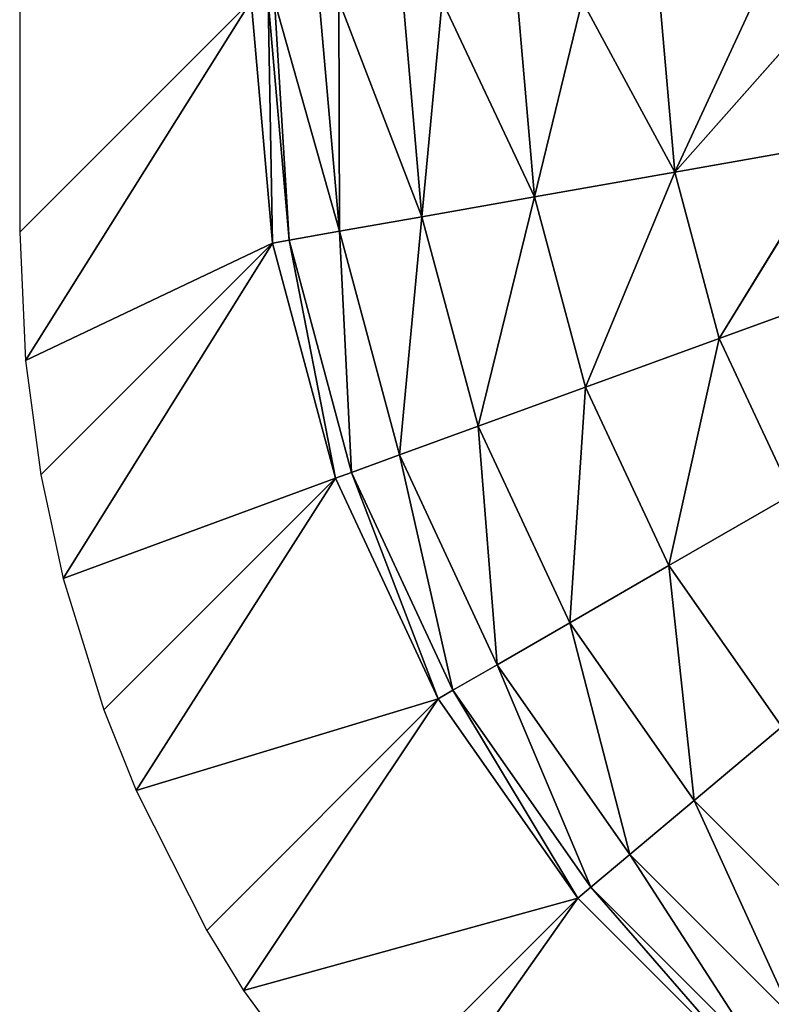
# Model space of a CAD drawing. Extents: x 0 to 500, y 0 to 420.
# Tile 2 of 256: x 0 to 2.69, y 2.24 to 5.76. Entities that reach past the tile are written whole.
import ezdxf

# ---------------------------------------------------------------- set-up
doc = ezdxf.new("R2010")
doc.units = 0
doc.header["$LTSCALE"] = 25.4
doc.layers.get('0').update_dxf_attribs({"linetype": 'CONTINUOUS'})

# ---------------------------------------------------------------- blocks, each defined once
blk = doc.blocks.new('5902539864175_-_S_STL')
at = {"color": 0}
for p, q in [((2.9339, 102.0443, 414.6813), (2.3463, 101.5344, 414.7849)), ((2.8893, 102.0443, 414.1707), (2.3463, 101.5344, 414.7849)), ((2.8893, 102.0443, 414.1707), (2.3463, 101.5344, 414.7849)), ((2.9339, 102.0443, 414.6813), (2.3463, 101.5344, 414.7849)), ((3.0666, 102.0443, 415.1763), (2.5059, 101.5344, 415.3804)), ((2.9339, 102.0443, 414.6813), (2.5059, 101.5344, 415.3804)), ((3.0666, 102.0443, 415.1763), (2.5059, 101.5344, 415.3804)), ((2.9339, 102.0443, 414.6813), (2.5059, 101.5344, 415.3804)), ((2.6302, 101.8427, 414.1707), (2.3463, 101.5344, 414.7849)), ((2.6302, 101.8427, 414.1707), (2.3463, 101.5344, 414.7849)), ((2.3463, 101.5344, 414.7849), (1.8445, 100.9374, 414.8734)), ((2.3463, 101.5344, 414.7849), (1.8445, 100.9374, 414.8734)), ((2.0147, 101.2325, 414.1707), (2.3463, 101.5344, 414.7849)), ((2.0147, 101.2325, 414.1707), (2.3463, 101.5344, 414.7849)), ((2.5059, 101.5344, 415.3804), (2.027, 100.9374, 415.5547)), ((2.3463, 101.5344, 414.7849), (2.027, 100.9374, 415.5547)), ((2.5059, 101.5344, 415.3804), (2.027, 100.9374, 415.5547)), ((2.3463, 101.5344, 414.7849), (2.027, 100.9374, 415.5547)), ((2.2926, 101.5344, 414.1707), (2.3463, 101.5344, 414.7849)), ((2.2926, 101.5344, 414.1707), (2.3463, 101.5344, 414.7849)), ((2.7664, 101.5344, 415.9391), (2.3251, 100.9374, 416.1939)), ((2.5059, 101.5344, 415.3804), (2.3251, 100.9374, 416.1939)), ((2.7664, 101.5344, 415.9391), (2.3251, 100.9374, 416.1939)), ((2.5059, 101.5344, 415.3804), (2.3251, 100.9374, 416.1939)), ((2.3463, 101.5344, 414.7849), (2.5059, 101.5344, 415.3804)), ((2.3463, 101.5344, 414.7849), (2.5059, 101.5344, 415.3804)), ((2.5059, 101.5344, 415.3804), (2.7664, 101.5344, 415.9391)), ((2.5059, 101.5344, 415.3804), (2.7664, 101.5344, 415.9391)), ((2.0147, 101.2325, 414.1707), (1.8445, 100.9374, 414.8734)), ((2.0147, 101.2325, 414.1707), (1.8445, 100.9374, 414.8734)), ((1.4409, 100.2679, 414.9445), (1.8445, 100.9374, 414.8734)), ((1.4409, 100.2679, 414.9445), (1.8445, 100.9374, 414.8734)), ((1.5137, 100.5251, 414.1707), (1.8445, 100.9374, 414.8734)), ((1.5137, 100.5251, 414.1707), (1.8445, 100.9374, 414.8734)), ((1.6419, 100.2679, 415.6948), (1.8445, 100.9374, 414.8734)), ((1.6419, 100.2679, 415.6948), (2.027, 100.9374, 415.5547)), ((1.6419, 100.2679, 415.6948), (1.8445, 100.9374, 414.8734)), ((1.6419, 100.2679, 415.6948), (2.027, 100.9374, 415.5547)), ((1.783, 100.9374, 414.1707), (1.8445, 100.9374, 414.8734)), ((1.783, 100.9374, 414.1707), (1.8445, 100.9374, 414.8734)), ((1.8445, 100.9374, 414.8734), (2.027, 100.9374, 415.5547)), ((1.8445, 100.9374, 414.8734), (2.027, 100.9374, 415.5547)), ((1.9702, 100.2679, 416.3988), (2.027, 100.9374, 415.5547)), ((1.9702, 100.2679, 416.3988), (2.3251, 100.9374, 416.1939)), ((1.9702, 100.2679, 416.3988), (2.027, 100.9374, 415.5547)), ((1.9702, 100.2679, 416.3988), (2.3251, 100.9374, 416.1939)), ((2.027, 100.9374, 415.5547), (2.3251, 100.9374, 416.1939)), ((2.027, 100.9374, 415.5547), (2.3251, 100.9374, 416.1939)), ((2.4157, 100.2679, 417.0351), (2.3251, 100.9374, 416.1939)), ((2.3251, 100.9374, 416.1939), (2.7297, 100.9374, 416.7716)), ((2.4157, 100.2679, 417.0351), (2.3251, 100.9374, 416.1939)), ((2.3251, 100.9374, 416.1939), (2.7297, 100.9374, 416.7716)), ((2.4157, 100.2679, 417.0351), (2.7297, 100.9374, 416.7716)), ((2.4157, 100.2679, 417.0351), (2.7297, 100.9374, 416.7716)), ((1.5137, 100.5251, 414.1707), (1.4409, 100.2679, 414.9445)), ((1.5137, 100.5251, 414.1707), (1.4409, 100.2679, 414.9445)), ((1.1425, 99.742, 414.1707), (1.4409, 100.2679, 414.9445)), ((1.1425, 99.742, 414.1707), (1.4409, 100.2679, 414.9445)), ((1.4409, 100.2679, 414.9445), (1.1454, 99.5426, 414.9966)), ((1.4409, 100.2679, 414.9445), (1.1454, 99.5426, 414.9966)), ((1.6419, 100.2679, 415.6948), (1.36, 99.5426, 415.7974)), ((1.4409, 100.2679, 414.9445), (1.36, 99.5426, 415.7974)), ((1.6419, 100.2679, 415.6948), (1.36, 99.5426, 415.7974)), ((1.4409, 100.2679, 414.9445), (1.36, 99.5426, 415.7974)), ((1.3732, 100.2679, 414.1707), (1.4409, 100.2679, 414.9445)), ((1.3732, 100.2679, 414.1707), (1.4409, 100.2679, 414.9445)), ((1.4409, 100.2679, 414.9445), (1.6419, 100.2679, 415.6948)), ((1.4409, 100.2679, 414.9445), (1.6419, 100.2679, 415.6948)), ((1.6419, 100.2679, 415.6948), (1.9702, 100.2679, 416.3988)), ((1.6419, 100.2679, 415.6948), (1.9702, 100.2679, 416.3988)), ((1.6419, 100.2679, 415.6948), (1.7104, 99.5426, 416.5488)), ((1.6419, 100.2679, 415.6948), (1.7104, 99.5426, 416.5488)), ((1.9702, 100.2679, 416.3988), (1.7104, 99.5426, 416.5488)), ((1.9702, 100.2679, 416.3988), (1.7104, 99.5426, 416.5488)), ((1.9702, 100.2679, 416.3988), (2.4157, 100.2679, 417.0351)), ((1.9702, 100.2679, 416.3988), (2.4157, 100.2679, 417.0351)), ((1.9702, 100.2679, 416.3988), (2.1859, 99.5426, 417.2279)), ((1.9702, 100.2679, 416.3988), (2.1859, 99.5426, 417.2279)), ((2.4157, 100.2679, 417.0351), (2.1859, 99.5426, 417.2279)), ((2.4157, 100.2679, 417.0351), (2.1859, 99.5426, 417.2279)), ((2.4157, 100.2679, 417.0351), (2.9649, 100.2679, 417.5843)), ((2.4157, 100.2679, 417.0351), (2.9649, 100.2679, 417.5843)), ((2.4157, 100.2679, 417.0351), (2.7721, 99.5426, 417.8141)), ((2.4157, 100.2679, 417.0351), (2.7721, 99.5426, 417.8141)), ((1.1425, 99.742, 414.1707), (1.1454, 99.5426, 414.9966)), ((1.1425, 99.742, 414.1707), (1.1454, 99.5426, 414.9966)), ((0.9121, 98.9064, 414.1707), (1.1454, 99.5426, 414.9966)), ((0.9121, 98.9064, 414.1707), (1.1454, 99.5426, 414.9966)), ((1.1454, 99.5426, 414.9966), (0.9654, 98.7793, 415.0284)), ((1.1454, 99.5426, 414.9966), (0.9654, 98.7793, 415.0284)), ((1.0732, 99.5426, 414.1707), (1.1454, 99.5426, 414.9966)), ((1.0732, 99.5426, 414.1707), (1.1454, 99.5426, 414.9966)), ((1.1454, 99.5426, 414.9966), (1.36, 99.5426, 415.7974)), ((1.1454, 99.5426, 414.9966), (1.1882, 98.7793, 415.86)), ((1.1454, 99.5426, 414.9966), (1.36, 99.5426, 415.7974)), ((1.1454, 99.5426, 414.9966), (1.1882, 98.7793, 415.86)), ((1.36, 99.5426, 415.7974), (1.1882, 98.7793, 415.86)), ((1.36, 99.5426, 415.7974), (1.1882, 98.7793, 415.86)), ((1.36, 99.5426, 415.7974), (1.7104, 99.5426, 416.5488)), ((1.36, 99.5426, 415.7974), (1.552, 98.7793, 416.6402)), ((1.36, 99.5426, 415.7974), (1.7104, 99.5426, 416.5488)), ((1.36, 99.5426, 415.7974), (1.552, 98.7793, 416.6402)), ((1.7104, 99.5426, 416.5488), (1.552, 98.7793, 416.6402)), ((1.7104, 99.5426, 416.5488), (1.552, 98.7793, 416.6402)), ((1.7104, 99.5426, 416.5488), (2.1859, 99.5426, 417.2279)), ((1.7104, 99.5426, 416.5488), (2.0458, 98.7793, 417.3454)), ((1.7104, 99.5426, 416.5488), (2.1859, 99.5426, 417.2279)), ((1.7104, 99.5426, 416.5488), (2.0458, 98.7793, 417.3454)), ((2.1859, 99.5426, 417.2279), (2.0458, 98.7793, 417.3454)), ((2.1859, 99.5426, 417.2279), (2.0458, 98.7793, 417.3454)), ((2.1859, 99.5426, 417.2279), (2.7721, 99.5426, 417.8141)), ((2.1859, 99.5426, 417.2279), (2.6546, 98.7793, 417.9542)), ((2.1859, 99.5426, 417.2279), (2.7721, 99.5426, 417.8141)), ((2.1859, 99.5426, 417.2279), (2.6546, 98.7793, 417.9542)), ((0.9121, 98.9064, 414.1707), (0.9654, 98.7793, 415.0284)), ((0.9121, 98.9064, 414.1707), (0.9654, 98.7793, 415.0284)), ((0.9654, 98.7793, 415.0284), (0.8903, 98.7793, 414.1707)), ((0.8903, 98.7793, 414.1707), (0.9055, 98.0505, 415.0389)), ((0.9654, 98.7793, 415.0284), (0.8903, 98.7793, 414.1707)), ((0.8903, 98.7793, 414.1707), (0.9055, 98.0505, 415.0389)), ((0.9654, 98.7793, 415.0284), (0.9055, 98.0505, 415.0389)), ((0.9654, 98.7793, 415.0284), (0.9055, 98.0505, 415.0389)), ((1.1882, 98.7793, 415.86), (0.9654, 98.7793, 415.0284)), ((0.9654, 98.7793, 415.0284), (1.1311, 98.0559, 415.8807)), ((0.9654, 98.7793, 415.0284), (1.1311, 98.0559, 415.8807)), ((1.1882, 98.7793, 415.86), (0.9654, 98.7793, 415.0284)), ((1.1882, 98.7793, 415.86), (1.1311, 98.0559, 415.8807)), ((1.1882, 98.7793, 415.86), (1.1311, 98.0559, 415.8807)), ((1.552, 98.7793, 416.6402), (1.1882, 98.7793, 415.86)), ((1.1882, 98.7793, 415.86), (1.4994, 98.0596, 416.6705)), ((1.1882, 98.7793, 415.86), (1.4994, 98.0596, 416.6705)), ((1.552, 98.7793, 416.6402), (1.1882, 98.7793, 415.86)), ((1.552, 98.7793, 416.6402), (1.4994, 98.0596, 416.6705)), ((1.552, 98.7793, 416.6402), (1.4994, 98.0596, 416.6705)), ((2.0458, 98.7793, 417.3454), (1.552, 98.7793, 416.6402)), ((1.552, 98.7793, 416.6402), (1.9993, 98.0615, 417.3845)), ((1.552, 98.7793, 416.6402), (1.9993, 98.0615, 417.3845)), ((2.0458, 98.7793, 417.3454), (1.552, 98.7793, 416.6402)), ((2.0458, 98.7793, 417.3454), (1.9993, 98.0615, 417.3845)), ((2.0458, 98.7793, 417.3454), (1.9993, 98.0615, 417.3845)), ((2.6546, 98.7793, 417.9542), (2.0458, 98.7793, 417.3454)), ((2.0458, 98.7793, 417.3454), (2.6156, 98.0615, 418.0007)), ((2.0458, 98.7793, 417.3454), (2.6156, 98.0615, 418.0007)), ((2.6546, 98.7793, 417.9542), (2.0458, 98.7793, 417.3454)), ((0.8294, 98.0436, 414.1707), (0, 3, 415.0002)), ((0.8294, 98.0436, 414.1707), (0, 3, 415.0002)), ((0.9055, 98.0505, 415.0389), (0.0211, 3, 415.4596)), ((0.9055, 98.0505, 415.0389), (0.0211, 3, 415.4596)), ((0.8294, 98.0436, 414.1707), (0.0211, 3, 415.4596)), ((0.8294, 98.0436, 414.1707), (0.0211, 3, 415.4596)), ((0.9055, 98.0505, 415.0389), (0.076, 3, 415.8684)), ((0.9055, 98.0505, 415.0389), (0.076, 3, 415.8684)), ((1.1311, 98.0559, 415.8807), (0.1562, 3, 416.2401)), ((1.1311, 98.0559, 415.8807), (0.1562, 3, 416.2401)), ((0.9055, 98.0505, 415.0389), (0.1562, 3, 416.2401)), ((0.9055, 98.0505, 415.0389), (0.1562, 3, 416.2401)), ((1.1311, 98.0559, 415.8807), (0.3015, 3, 416.7103)), ((1.1311, 98.0559, 415.8807), (0.3015, 3, 416.7103)), ((1.4994, 98.0596, 416.6705), (0.4169, 3, 416.9991)), ((1.4994, 98.0596, 416.6705), (0.4169, 3, 416.9991)), ((1.1311, 98.0559, 415.8807), (0.4169, 3, 416.9991)), ((1.1311, 98.0559, 415.8807), (0.4169, 3, 416.9991)), ((1.4994, 98.0596, 416.6705), (0.6698, 3, 417.5001)), ((1.4994, 98.0596, 416.6705), (0.6698, 3, 417.5001)), ((1.9993, 98.0615, 417.3845), (0.8017, 3, 417.7157)), ((1.9993, 98.0615, 417.3845), (0.8017, 3, 417.7157)), ((1.4994, 98.0596, 416.6705), (0.8017, 3, 417.7157)), ((1.4994, 98.0596, 416.6705), (0.8017, 3, 417.7157)), ((0.8294, 98.0436, 414.1707), (0.9055, 98.0505, 415.0389)), ((0.8294, 98.0436, 414.1707), (0.9055, 98.0505, 415.0389)), ((0.9055, 98.0505, 415.0389), (1.1311, 98.0559, 415.8807)), ((0.9055, 98.0505, 415.0389), (1.1311, 98.0559, 415.8807)), ((1.1311, 98.0559, 415.8807), (1.4994, 98.0596, 416.6705)), ((1.1311, 98.0559, 415.8807), (1.4994, 98.0596, 416.6705)), ((1.9993, 98.0615, 417.3845), (1.1697, 3, 418.2141)), ((1.9993, 98.0615, 417.3845), (1.1697, 3, 418.2141)), ((1.9993, 98.0615, 417.3845), (1.305, 3, 418.3687)), ((1.9993, 98.0615, 417.3845), (1.305, 3, 418.3687)), ((1.4994, 98.0596, 416.6705), (1.9993, 98.0615, 417.3845)), ((1.4994, 98.0596, 416.6705), (1.9993, 98.0615, 417.3845)), ((1.9993, 98.0615, 417.3845), (2.6156, 98.0615, 418.0007)), ((1.9993, 98.0615, 417.3845), (2.6156, 98.0615, 418.0007)), ((0, 3, 415.0002), (0.0211, 3, 415.4596)), ((0, 3), (0, 3, 415.0002)), ((0.0211, 3, 415.4596), (0.076, 3, 415.8684)), ((0.076, 3, 415.8684), (0.1562, 3, 416.2401)), ((0.1562, 3, 416.2401), (0.3015, 3, 416.7103)), ((0.3015, 3, 416.7103), (0.4169, 3, 416.9991)), ((0.4169, 3, 416.9991), (0.6698, 3, 417.5001)), ((0.6698, 3, 417.5001), (0.8017, 3, 417.7157)), ((0.8017, 3, 417.7157), (1.1697, 3, 418.2141))]:
    blk.add_line(p, q, dxfattribs=at)
mesh = blk.add_polyface(dxfattribs=at)
corners = [(2.3463, 101.5344, 414.7849), (2.9339, 102.0443, 414.6813), (2.8893, 102.0443, 414.1707)]
mesh.append_faces([[corners[k] for k in face] for face in [(0, 1, 2)]], dxfattribs={"color": 0})
mesh = blk.add_polyface(dxfattribs=at)
corners = [(2.3463, 101.5344, 414.7849), (2.8893, 102.0443, 414.1707), (2.6302, 101.8427, 414.1707)]
mesh.append_faces([[corners[k] for k in face] for face in [(0, 1, 2)]], dxfattribs={"color": 0})
mesh = blk.add_polyface(dxfattribs=at)
corners = [(2.5059, 101.5344, 415.3804), (2.9339, 102.0443, 414.6813), (2.3463, 101.5344, 414.7849)]
mesh.append_faces([[corners[k] for k in face] for face in [(0, 1, 2)]], dxfattribs={"color": 0})
mesh = blk.add_polyface(dxfattribs=at)
corners = [(2.5059, 101.5344, 415.3804), (3.0666, 102.0443, 415.1763), (2.9339, 102.0443, 414.6813)]
mesh.append_faces([[corners[k] for k in face] for face in [(0, 1, 2)]], dxfattribs={"color": 0})
mesh = blk.add_polyface(dxfattribs=at)
corners = [(2.7664, 101.5344, 415.9391), (3.0666, 102.0443, 415.1763), (2.5059, 101.5344, 415.3804)]
mesh.append_faces([[corners[k] for k in face] for face in [(0, 1, 2)]], dxfattribs={"color": 0})
mesh = blk.add_polyface(dxfattribs=at)
corners = [(2.3463, 101.5344, 414.7849), (2.6302, 101.8427, 414.1707), (2.2926, 101.5344, 414.1707)]
mesh.append_faces([[corners[k] for k in face] for face in [(0, 1, 2)]], dxfattribs={"color": 0})
mesh = blk.add_polyface(dxfattribs=at)
corners = [(2.3463, 101.5344, 414.7849), (2.0147, 101.2325, 414.1707), (1.8445, 100.9374, 414.8734)]
mesh.append_faces([[corners[k] for k in face] for face in [(0, 1, 2)]], dxfattribs={"color": 0})
mesh = blk.add_polyface(dxfattribs=at)
corners = [(2.3463, 101.5344, 414.7849), (1.8445, 100.9374, 414.8734), (2.027, 100.9374, 415.5547)]
mesh.append_faces([[corners[k] for k in face] for face in [(0, 1, 2)]], dxfattribs={"color": 0})
mesh = blk.add_polyface(dxfattribs=at)
corners = [(2.2926, 101.5344, 414.1707), (2.0147, 101.2325, 414.1707), (2.3463, 101.5344, 414.7849)]
mesh.append_faces([[corners[k] for k in face] for face in [(0, 1, 2)]], dxfattribs={"color": 0})
mesh = blk.add_polyface(dxfattribs=at)
corners = [(2.3463, 101.5344, 414.7849), (2.027, 100.9374, 415.5547), (2.5059, 101.5344, 415.3804)]
mesh.append_faces([[corners[k] for k in face] for face in [(0, 1, 2)]], dxfattribs={"color": 0})
mesh = blk.add_polyface(dxfattribs=at)
corners = [(2.5059, 101.5344, 415.3804), (2.027, 100.9374, 415.5547), (2.3251, 100.9374, 416.1939)]
mesh.append_faces([[corners[k] for k in face] for face in [(0, 1, 2)]], dxfattribs={"color": 0})
mesh = blk.add_polyface(dxfattribs=at)
corners = [(2.5059, 101.5344, 415.3804), (2.3251, 100.9374, 416.1939), (2.7664, 101.5344, 415.9391)]
mesh.append_faces([[corners[k] for k in face] for face in [(0, 1, 2)]], dxfattribs={"color": 0})
mesh = blk.add_polyface(dxfattribs=at)
corners = [(2.7297, 100.9374, 416.7716), (2.7664, 101.5344, 415.9391), (2.3251, 100.9374, 416.1939)]
mesh.append_faces([[corners[k] for k in face] for face in [(0, 1, 2)]], dxfattribs={"color": 0})
mesh = blk.add_polyface(dxfattribs=at)
corners = [(2.0147, 101.2325, 414.1707), (1.783, 100.9374, 414.1707), (1.8445, 100.9374, 414.8734)]
mesh.append_faces([[corners[k] for k in face] for face in [(0, 1, 2)]], dxfattribs={"color": 0})
mesh = blk.add_polyface(dxfattribs=at)
corners = [(1.8445, 100.9374, 414.8734), (1.5137, 100.5251, 414.1707), (1.4409, 100.2679, 414.9445)]
mesh.append_faces([[corners[k] for k in face] for face in [(0, 1, 2)]], dxfattribs={"color": 0})
mesh = blk.add_polyface(dxfattribs=at)
corners = [(1.8445, 100.9374, 414.8734), (1.4409, 100.2679, 414.9445), (1.6419, 100.2679, 415.6948)]
mesh.append_faces([[corners[k] for k in face] for face in [(0, 1, 2)]], dxfattribs={"color": 0})
mesh = blk.add_polyface(dxfattribs=at)
corners = [(1.783, 100.9374, 414.1707), (1.5137, 100.5251, 414.1707), (1.8445, 100.9374, 414.8734)]
mesh.append_faces([[corners[k] for k in face] for face in [(0, 1, 2)]], dxfattribs={"color": 0})
mesh = blk.add_polyface(dxfattribs=at)
corners = [(2.027, 100.9374, 415.5547), (1.6419, 100.2679, 415.6948), (1.9702, 100.2679, 416.3988)]
mesh.append_faces([[corners[k] for k in face] for face in [(0, 1, 2)]], dxfattribs={"color": 0})
mesh = blk.add_polyface(dxfattribs=at)
corners = [(1.8445, 100.9374, 414.8734), (1.6419, 100.2679, 415.6948), (2.027, 100.9374, 415.5547)]
mesh.append_faces([[corners[k] for k in face] for face in [(0, 1, 2)]], dxfattribs={"color": 0})
mesh = blk.add_polyface(dxfattribs=at)
corners = [(2.3251, 100.9374, 416.1939), (1.9702, 100.2679, 416.3988), (2.4157, 100.2679, 417.0351)]
mesh.append_faces([[corners[k] for k in face] for face in [(0, 1, 2)]], dxfattribs={"color": 0})
mesh = blk.add_polyface(dxfattribs=at)
corners = [(2.027, 100.9374, 415.5547), (1.9702, 100.2679, 416.3988), (2.3251, 100.9374, 416.1939)]
mesh.append_faces([[corners[k] for k in face] for face in [(0, 1, 2)]], dxfattribs={"color": 0})
mesh = blk.add_polyface(dxfattribs=at)
corners = [(2.3251, 100.9374, 416.1939), (2.4157, 100.2679, 417.0351), (2.7297, 100.9374, 416.7716)]
mesh.append_faces([[corners[k] for k in face] for face in [(0, 1, 2)]], dxfattribs={"color": 0})
mesh = blk.add_polyface(dxfattribs=at)
corners = [(2.9649, 100.2679, 417.5843), (2.7297, 100.9374, 416.7716), (2.4157, 100.2679, 417.0351)]
mesh.append_faces([[corners[k] for k in face] for face in [(0, 1, 2)]], dxfattribs={"color": 0})
mesh = blk.add_polyface(dxfattribs=at)
corners = [(1.5137, 100.5251, 414.1707), (1.3732, 100.2679, 414.1707), (1.4409, 100.2679, 414.9445)]
mesh.append_faces([[corners[k] for k in face] for face in [(0, 1, 2)]], dxfattribs={"color": 0})
mesh = blk.add_polyface(dxfattribs=at)
corners = [(1.3732, 100.2679, 414.1707), (1.1425, 99.742, 414.1707), (1.4409, 100.2679, 414.9445)]
mesh.append_faces([[corners[k] for k in face] for face in [(0, 1, 2)]], dxfattribs={"color": 0})
mesh = blk.add_polyface(dxfattribs=at)
corners = [(1.4409, 100.2679, 414.9445), (1.1425, 99.742, 414.1707), (1.1454, 99.5426, 414.9966)]
mesh.append_faces([[corners[k] for k in face] for face in [(0, 1, 2)]], dxfattribs={"color": 0})
mesh = blk.add_polyface(dxfattribs=at)
corners = [(1.4409, 100.2679, 414.9445), (1.1454, 99.5426, 414.9966), (1.36, 99.5426, 415.7974)]
mesh.append_faces([[corners[k] for k in face] for face in [(0, 1, 2)]], dxfattribs={"color": 0})
mesh = blk.add_polyface(dxfattribs=at)
corners = [(1.4409, 100.2679, 414.9445), (1.36, 99.5426, 415.7974), (1.6419, 100.2679, 415.6948)]
mesh.append_faces([[corners[k] for k in face] for face in [(0, 1, 2)]], dxfattribs={"color": 0})
mesh = blk.add_polyface(dxfattribs=at)
corners = [(1.6419, 100.2679, 415.6948), (1.36, 99.5426, 415.7974), (1.7104, 99.5426, 416.5488)]
mesh.append_faces([[corners[k] for k in face] for face in [(0, 1, 2)]], dxfattribs={"color": 0})
mesh = blk.add_polyface(dxfattribs=at)
corners = [(1.6419, 100.2679, 415.6948), (1.7104, 99.5426, 416.5488), (1.9702, 100.2679, 416.3988)]
mesh.append_faces([[corners[k] for k in face] for face in [(0, 1, 2)]], dxfattribs={"color": 0})
mesh = blk.add_polyface(dxfattribs=at)
corners = [(1.9702, 100.2679, 416.3988), (1.7104, 99.5426, 416.5488), (2.1859, 99.5426, 417.2279)]
mesh.append_faces([[corners[k] for k in face] for face in [(0, 1, 2)]], dxfattribs={"color": 0})
mesh = blk.add_polyface(dxfattribs=at)
corners = [(1.9702, 100.2679, 416.3988), (2.1859, 99.5426, 417.2279), (2.4157, 100.2679, 417.0351)]
mesh.append_faces([[corners[k] for k in face] for face in [(0, 1, 2)]], dxfattribs={"color": 0})
mesh = blk.add_polyface(dxfattribs=at)
corners = [(2.4157, 100.2679, 417.0351), (2.1859, 99.5426, 417.2279), (2.7721, 99.5426, 417.8141)]
mesh.append_faces([[corners[k] for k in face] for face in [(0, 1, 2)]], dxfattribs={"color": 0})
mesh = blk.add_polyface(dxfattribs=at)
corners = [(2.9649, 100.2679, 417.5843), (2.4157, 100.2679, 417.0351), (2.7721, 99.5426, 417.8141)]
mesh.append_faces([[corners[k] for k in face] for face in [(0, 1, 2)]], dxfattribs={"color": 0})
mesh = blk.add_polyface(dxfattribs=at)
corners = [(1.1425, 99.742, 414.1707), (1.0732, 99.5426, 414.1707), (1.1454, 99.5426, 414.9966)]
mesh.append_faces([[corners[k] for k in face] for face in [(0, 1, 2)]], dxfattribs={"color": 0})
mesh = blk.add_polyface(dxfattribs=at)
corners = [(1.0732, 99.5426, 414.1707), (0.9121, 98.9064, 414.1707), (1.1454, 99.5426, 414.9966)]
mesh.append_faces([[corners[k] for k in face] for face in [(0, 1, 2)]], dxfattribs={"color": 0})
mesh = blk.add_polyface(dxfattribs=at)
corners = [(1.1454, 99.5426, 414.9966), (0.9121, 98.9064, 414.1707), (0.9654, 98.7793, 415.0284)]
mesh.append_faces([[corners[k] for k in face] for face in [(0, 1, 2)]], dxfattribs={"color": 0})
mesh = blk.add_polyface(dxfattribs=at)
corners = [(1.1454, 99.5426, 414.9966), (0.9654, 98.7793, 415.0284), (1.1882, 98.7793, 415.86)]
mesh.append_faces([[corners[k] for k in face] for face in [(0, 1, 2)]], dxfattribs={"color": 0})
mesh = blk.add_polyface(dxfattribs=at)
corners = [(1.1454, 99.5426, 414.9966), (1.1882, 98.7793, 415.86), (1.36, 99.5426, 415.7974)]
mesh.append_faces([[corners[k] for k in face] for face in [(0, 1, 2)]], dxfattribs={"color": 0})
mesh = blk.add_polyface(dxfattribs=at)
corners = [(1.36, 99.5426, 415.7974), (1.1882, 98.7793, 415.86), (1.552, 98.7793, 416.6402)]
mesh.append_faces([[corners[k] for k in face] for face in [(0, 1, 2)]], dxfattribs={"color": 0})
mesh = blk.add_polyface(dxfattribs=at)
corners = [(1.36, 99.5426, 415.7974), (1.552, 98.7793, 416.6402), (1.7104, 99.5426, 416.5488)]
mesh.append_faces([[corners[k] for k in face] for face in [(0, 1, 2)]], dxfattribs={"color": 0})
mesh = blk.add_polyface(dxfattribs=at)
corners = [(1.7104, 99.5426, 416.5488), (1.552, 98.7793, 416.6402), (2.0458, 98.7793, 417.3454)]
mesh.append_faces([[corners[k] for k in face] for face in [(0, 1, 2)]], dxfattribs={"color": 0})
mesh = blk.add_polyface(dxfattribs=at)
corners = [(1.7104, 99.5426, 416.5488), (2.0458, 98.7793, 417.3454), (2.1859, 99.5426, 417.2279)]
mesh.append_faces([[corners[k] for k in face] for face in [(0, 1, 2)]], dxfattribs={"color": 0})
mesh = blk.add_polyface(dxfattribs=at)
corners = [(2.6546, 98.7793, 417.9542), (2.1859, 99.5426, 417.2279), (2.0458, 98.7793, 417.3454)]
mesh.append_faces([[corners[k] for k in face] for face in [(0, 1, 2)]], dxfattribs={"color": 0})
mesh = blk.add_polyface(dxfattribs=at)
corners = [(2.1859, 99.5426, 417.2279), (2.6546, 98.7793, 417.9542), (2.7721, 99.5426, 417.8141)]
mesh.append_faces([[corners[k] for k in face] for face in [(0, 1, 2)]], dxfattribs={"color": 0})
mesh = blk.add_polyface(dxfattribs=at)
corners = [(0.9121, 98.9064, 414.1707), (0.8903, 98.7793, 414.1707), (0.9654, 98.7793, 415.0284)]
mesh.append_faces([[corners[k] for k in face] for face in [(0, 1, 2)]], dxfattribs={"color": 0})
mesh = blk.add_polyface(dxfattribs=at)
corners = [(0.8903, 98.7793, 414.1707), (0.8294, 98.0436, 414.1707), (0.9055, 98.0505, 415.0389)]
mesh.append_faces([[corners[k] for k in face] for face in [(0, 1, 2)]], dxfattribs={"color": 0})
mesh = blk.add_polyface(dxfattribs=at)
corners = [(0.8903, 98.7793, 414.1707), (0.9055, 98.0505, 415.0389), (0.9654, 98.7793, 415.0284)]
mesh.append_faces([[corners[k] for k in face] for face in [(0, 1, 2)]], dxfattribs={"color": 0})
mesh = blk.add_polyface(dxfattribs=at)
corners = [(0.9654, 98.7793, 415.0284), (0.9055, 98.0505, 415.0389), (1.1311, 98.0559, 415.8807)]
mesh.append_faces([[corners[k] for k in face] for face in [(0, 1, 2)]], dxfattribs={"color": 0})
mesh = blk.add_polyface(dxfattribs=at)
corners = [(0.9654, 98.7793, 415.0284), (1.1311, 98.0559, 415.8807), (1.1882, 98.7793, 415.86)]
mesh.append_faces([[corners[k] for k in face] for face in [(0, 1, 2)]], dxfattribs={"color": 0})
mesh = blk.add_polyface(dxfattribs=at)
corners = [(1.1882, 98.7793, 415.86), (1.1311, 98.0559, 415.8807), (1.4994, 98.0596, 416.6705)]
mesh.append_faces([[corners[k] for k in face] for face in [(0, 1, 2)]], dxfattribs={"color": 0})
mesh = blk.add_polyface(dxfattribs=at)
corners = [(1.1882, 98.7793, 415.86), (1.4994, 98.0596, 416.6705), (1.552, 98.7793, 416.6402)]
mesh.append_faces([[corners[k] for k in face] for face in [(0, 1, 2)]], dxfattribs={"color": 0})
mesh = blk.add_polyface(dxfattribs=at)
corners = [(1.552, 98.7793, 416.6402), (1.4994, 98.0596, 416.6705), (1.9993, 98.0615, 417.3845)]
mesh.append_faces([[corners[k] for k in face] for face in [(0, 1, 2)]], dxfattribs={"color": 0})
mesh = blk.add_polyface(dxfattribs=at)
corners = [(1.552, 98.7793, 416.6402), (1.9993, 98.0615, 417.3845), (2.0458, 98.7793, 417.3454)]
mesh.append_faces([[corners[k] for k in face] for face in [(0, 1, 2)]], dxfattribs={"color": 0})
mesh = blk.add_polyface(dxfattribs=at)
corners = [(2.6156, 98.0615, 418.0007), (2.0458, 98.7793, 417.3454), (1.9993, 98.0615, 417.3845)]
mesh.append_faces([[corners[k] for k in face] for face in [(0, 1, 2)]], dxfattribs={"color": 0})
mesh = blk.add_polyface(dxfattribs=at)
corners = [(2.6546, 98.7793, 417.9542), (2.0458, 98.7793, 417.3454), (2.6156, 98.0615, 418.0007)]
mesh.append_faces([[corners[k] for k in face] for face in [(0, 1, 2)]], dxfattribs={"color": 0})
mesh = blk.add_polyface(dxfattribs=at)
corners = [(0.8294, 98.0436, 414.1707), (0, 3, 415.0002), (0.0211, 3, 415.4596)]
mesh.append_faces([[corners[k] for k in face] for face in [(0, 1, 2)]], dxfattribs={"color": 0})
mesh = blk.add_polyface(dxfattribs=at)
corners = [(0.8294, 98.0436, 414.1707), (0, 3), (0, 3, 415.0002)]
mesh.append_faces([[corners[k] for k in face] for face in [(0, 1, 2)]], dxfattribs={"color": 0})
mesh = blk.add_polyface(dxfattribs=at)
corners = [(0.9055, 98.0505, 415.0389), (0.0211, 3, 415.4596), (0.076, 3, 415.8684)]
mesh.append_faces([[corners[k] for k in face] for face in [(0, 1, 2)]], dxfattribs={"color": 0})
mesh = blk.add_polyface(dxfattribs=at)
corners = [(0.9055, 98.0505, 415.0389), (0.8294, 98.0436, 414.1707), (0.0211, 3, 415.4596)]
mesh.append_faces([[corners[k] for k in face] for face in [(0, 1, 2)]], dxfattribs={"color": 0})
mesh = blk.add_polyface(dxfattribs=at)
corners = [(0.9055, 98.0505, 415.0389), (0.076, 3, 415.8684), (0.1562, 3, 416.2401)]
mesh.append_faces([[corners[k] for k in face] for face in [(0, 1, 2)]], dxfattribs={"color": 0})
mesh = blk.add_polyface(dxfattribs=at)
corners = [(1.1311, 98.0559, 415.8807), (0.1562, 3, 416.2401), (0.3015, 3, 416.7103)]
mesh.append_faces([[corners[k] for k in face] for face in [(0, 1, 2)]], dxfattribs={"color": 0})
mesh = blk.add_polyface(dxfattribs=at)
corners = [(1.1311, 98.0559, 415.8807), (0.9055, 98.0505, 415.0389), (0.1562, 3, 416.2401)]
mesh.append_faces([[corners[k] for k in face] for face in [(0, 1, 2)]], dxfattribs={"color": 0})
mesh = blk.add_polyface(dxfattribs=at)
corners = [(1.1311, 98.0559, 415.8807), (0.3015, 3, 416.7103), (0.4169, 3, 416.9991)]
mesh.append_faces([[corners[k] for k in face] for face in [(0, 1, 2)]], dxfattribs={"color": 0})
mesh = blk.add_polyface(dxfattribs=at)
corners = [(1.4994, 98.0596, 416.6705), (0.4169, 3, 416.9991), (0.6698, 3, 417.5001)]
mesh.append_faces([[corners[k] for k in face] for face in [(0, 1, 2)]], dxfattribs={"color": 0})
mesh = blk.add_polyface(dxfattribs=at)
corners = [(1.4994, 98.0596, 416.6705), (1.1311, 98.0559, 415.8807), (0.4169, 3, 416.9991)]
mesh.append_faces([[corners[k] for k in face] for face in [(0, 1, 2)]], dxfattribs={"color": 0})
mesh = blk.add_polyface(dxfattribs=at)
corners = [(1.4994, 98.0596, 416.6705), (0.6698, 3, 417.5001), (0.8017, 3, 417.7157)]
mesh.append_faces([[corners[k] for k in face] for face in [(0, 1, 2)]], dxfattribs={"color": 0})
mesh = blk.add_polyface(dxfattribs=at)
corners = [(1.9993, 98.0615, 417.3845), (0.8017, 3, 417.7157), (1.1697, 3, 418.2141)]
mesh.append_faces([[corners[k] for k in face] for face in [(0, 1, 2)]], dxfattribs={"color": 0})
mesh = blk.add_polyface(dxfattribs=at)
corners = [(1.9993, 98.0615, 417.3845), (1.4994, 98.0596, 416.6705), (0.8017, 3, 417.7157)]
mesh.append_faces([[corners[k] for k in face] for face in [(0, 1, 2)]], dxfattribs={"color": 0})
mesh = blk.add_polyface(dxfattribs=at)
corners = [(1.9993, 98.0615, 417.3845), (1.1697, 3, 418.2141), (1.305, 3, 418.3687)]
mesh.append_faces([[corners[k] for k in face] for face in [(0, 1, 2)]], dxfattribs={"color": 0})
mesh = blk.add_polyface(dxfattribs=at)
corners = [(2.6156, 98.0615, 418.0007), (1.9993, 98.0615, 417.3845), (1.305, 3, 418.3687)]
mesh.append_faces([[corners[k] for k in face] for face in [(0, 1, 2)]], dxfattribs={"color": 0})

msp = doc.modelspace()

# ---------------------------------------------------------------- block references
at = {"color": 254, "extrusion": (0, -1, -5.55112e-17)}
msp.add_blockref('5902539864175_-_S_STL', (0, 0, -420), dxfattribs=at)

doc.saveas('drawing.dxf')
